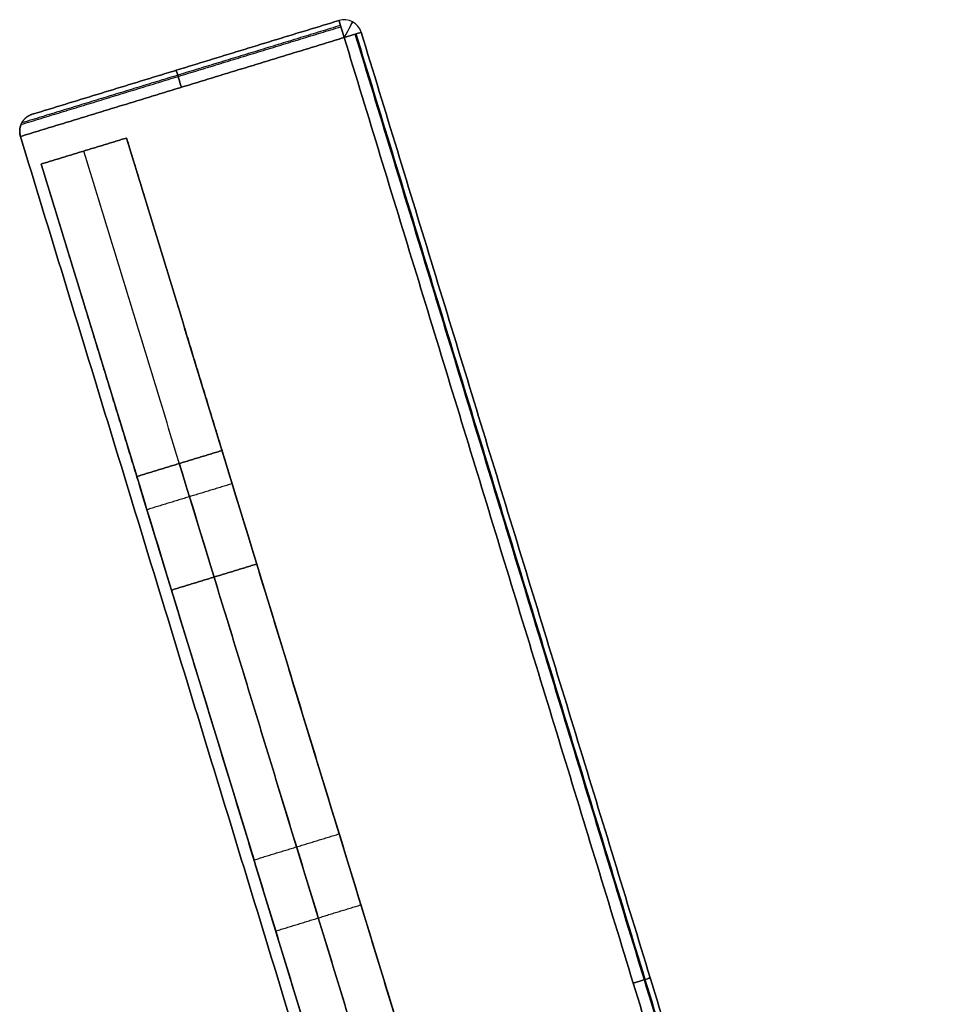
# Model space of a CAD drawing. Header units: millimetres. Extents: x -589 to 0, y -3 to 790.
# Tile 8 of 17: x -589 to -434, y 624 to 790. Entities that reach past the tile are written whole.
import ezdxf

# ---------------------------------------------------------------- set-up
doc = ezdxf.new("R2010")
doc.units = ezdxf.units.MM
doc.header["$MEASUREMENT"] = 0
doc.layers.add('IGES LEVEL 12', color=7, linetype='Continuous')
doc.layers.add('IGES LEVEL 17', color=7, linetype='Continuous')

msp = doc.modelspace()

# ---------------------------------------------------------------- linework, layer by layer
at = {"layer": 'IGES LEVEL 12'}
for centre in [(-534.09, 787.11, -232), (-534.09, 787.11, 232)]:
    msp.add_arc(centre, 3, 17, 107, dxfattribs=at)
at = {"layer": 'IGES LEVEL 12', "color": 8}
for centre, start, end in [((-534.09, 787.11, 232), 17, 107), ((-534.09, 787.11, 232), 17, 107), ((-534.09, 787.11, -232), 17, 107), ((-534.09, 787.11, -232), 17, 107), ((-534.09, 787.11, 232), 17, 107), ((-534.09, 787.11), 17, 107), ((-585.73, 771.32), 107, 182), ((-585.73, 771.32), 182, 197)]:
    msp.add_arc(centre, 3, start, end, dxfattribs=at)
at = {"layer": 'IGES LEVEL 12', "extrusion": (0.956305, 0.292372, 0)}
for centre, start, end in [((908.87, -232, -280.62), 270, 0), ((908.87, 232, -280.62), 0, 90)]:
    msp.add_arc(centre, 3, start, end, dxfattribs=at)
at = {"layer": 'IGES LEVEL 12', "color": 8, "extrusion": (0.956305, 0.292372, 0)}
for centre, start, end in [((908.87, 232, -280.62), 0, 90), ((908.87, -232, -280.62), 270, 0), ((908.87, -232, -280.62), 270, 0), ((908.87, 232, -280.62), 0, 90), ((908.87, -232, -309.29), 270, 360), ((908.87, 232, -309.29), 360, 90)]:
    msp.add_arc(centre, 3, start, end, dxfattribs=at)
at = {"layer": 'IGES LEVEL 12', "color": 8, "extrusion": (0.882948, -0.469472, 0)}
for centre, start, end in [((444.24, 232, -841.1), 360, 90), ((444.24, -232, -841.1), 315, 360)]:
    msp.add_arc(centre, 3, start, end, dxfattribs=at)
at = {"layer": 'IGES LEVEL 12', "extrusion": (-0.292372, 0.956305, 0)}
msp.add_arc((280.62, 232, 908.87), 3, 90, 180, dxfattribs=at)
at = {"layer": 'IGES LEVEL 12', "extrusion": (-0.292372, 0.956305, 1.49012e-08)}
msp.add_arc((280.62, -232, 908.87), 3, 180, 270, dxfattribs=at)
at = {"layer": 'IGES LEVEL 12', "color": 8, "extrusion": (-0.292372, 0.956305, 0)}
for centre, start, end in [((280.62, 232, 908.87), 90, 180), ((280.62, 232, 908.87), 90, 180), ((280.62, 232, 742.4), 90, 180), ((280.62, -232, 742.4), 180, 270)]:
    msp.add_arc(centre, 3, start, end, dxfattribs=at)
at = {"layer": 'IGES LEVEL 12', "color": 8, "extrusion": (-0.292372, 0.956305, 1.49012e-08)}
msp.add_arc((280.62, -232, 908.87), 3, 180, 270, dxfattribs=at)
msp.add_arc((280.62, -232, 908.87), 3, 180, 270, dxfattribs=at)
at = {"layer": 'IGES LEVEL 12', "color": 8}
for points in [[(-534.71, 789.14, 234.12), (-561.54, 780.94, 234.12), (-588.38, 772.73, 234.12)], [(-586.6, 774.19, -232), (-560.78, 782.09, -232), (-534.96, 789.98, -232)], [(-534.96, 789.98, 232), (-560.78, 782.09, 232), (-586.6, 774.19, 232)], [(-586.6, 774.19, -232), (-560.78, 782.09, -232), (-534.96, 789.98, -232)], [(-534.96, 789.98, 232), (-560.78, 782.09, 232), (-586.6, 774.19, 232)], [(-586.6, 774.19), (-560.78, 782.09), (-534.96, 789.98)], [(-534.96, 789.98, -232), (-534.96, 789.98), (-534.96, 789.98, 232)], [(-534.96, 789.98, -232), (-534.96, 789.98), (-534.96, 789.98, 232)], [(-532.68, 789.76, 232), (-532.68, 789.76), (-532.68, 789.76, -232)], [(-588.5, 772.47, -234.32), (-561.57, 780.7, -234.32), (-534.64, 788.93, -234.32)], [(-532.27, 787.67, -234.32), (-483.59, 628.47, -234.32), (-434.92, 469.26, -234.32)], [(-434.71, 469.33, 234.12), (-483.39, 628.53, 234.12), (-532.06, 787.73, 234.12)], [(-433.87, 469.59, 232), (-482.55, 628.79, 232), (-531.22, 787.99, 232)], [(-531.22, 787.99, -232), (-482.55, 628.79, -232), (-433.87, 469.59, -232)], [(-531.22, 787.99, 232), (-531.22, 787.99), (-531.22, 787.99, -232)], [(-531.22, 787.99, -232), (-482.55, 628.79, -232), (-433.87, 469.59, -232)], [(-433.87, 469.59, 232), (-482.55, 628.79, 232), (-531.22, 787.99, 232)], [(-531.22, 787.99, 232), (-531.22, 787.99), (-531.22, 787.99, -232)], [(-531.22, 787.99), (-482.55, 628.79), (-433.87, 469.59)], [(-534.09, 787.11, -235), (-561.34, 778.78, -235), (-588.6, 770.45, -235)], [(-588.6, 770.45, 235), (-561.34, 778.78, 235), (-534.09, 787.11, 235)], [(-588.6, 770.45, -235), (-561.34, 778.78, -235), (-534.09, 787.11, -235)], [(-588.6, 770.45, 235), (-561.34, 778.78, 235), (-534.09, 787.11, 235)], [(-534.09, 787.11, 235), (-485.41, 627.91, 235), (-436.74, 468.71, 235)], [(-436.74, 468.71, -235), (-485.41, 627.91, -235), (-534.09, 787.11, -235)], [(-534.09, 787.11, -235), (-485.41, 627.91, -235), (-436.74, 468.71, -235)], [(-534.09, 787.11, 235), (-485.41, 627.91, 235), (-436.74, 468.71, 235)], [(-560.78, 782.09, -232), (-560.78, 782.09), (-560.78, 782.09, 232)], [(-586.6, 774.19, 232), (-586.6, 774.19), (-586.6, 774.19, -232)], [(-586.6, 774.19, 232), (-586.6, 774.19), (-586.6, 774.19, -232)], [(-588.02, 773.26, 233.63), (-588.02, 773.26), (-588.02, 773.26, -233.63)], [(-588.73, 771.22, -234.9), (-588.73, 771.22), (-588.73, 771.22, 234.9)], [(-588.73, 771.22, 234.9), (-588.73, 771.22), (-588.73, 771.22, -234.9)], [(-588.68, 770.78, 234.98), (-588.68, 770.78), (-588.68, 770.78, -234.98)], [(-471.06, 386.01, -235), (-529.83, 578.23, -235), (-588.6, 770.45, -235)], [(-471.06, 386.01, 235), (-529.83, 578.23, 235), (-588.6, 770.45, 235)], [(-471.06, 386.01, -235), (-529.83, 578.23, -235), (-588.6, 770.45, -235)], [(-588.6, 770.45, -235), (-588.6, 770.45), (-588.6, 770.45, 235)], [(-588.6, 770.45, 235), (-529.83, 578.23, 235), (-471.06, 386.01, 235)], [(-471.06, 386.01), (-529.83, 578.23), (-588.6, 770.45)], [(-588.6, 770.45, -235), (-588.6, 770.45), (-588.6, 770.45, 235)], [(-482.55, 628.79, -232), (-482.55, 628.79), (-482.55, 628.79, 232)]]:
    msp.add_open_spline(points, degree=2, dxfattribs=at)
at = {"layer": 'IGES LEVEL 12'}
for points in [[(-534.96, 789.98, 232), (-560.78, 782.09, 232), (-586.6, 774.19, 232)], [(-586.6, 774.19, -232), (-560.78, 782.09, -232), (-534.96, 789.98, -232)], [(-534.96, 789.98, -232), (-534.96, 789.98), (-534.96, 789.98, 232)], [(-531.22, 787.99, 232), (-531.22, 787.99), (-531.22, 787.99, -232)], [(-433.87, 469.59, 232), (-482.55, 628.79, 232), (-531.22, 787.99, 232)], [(-531.22, 787.99, -232), (-482.55, 628.79, -232), (-433.87, 469.59, -232)], [(-588.6, 770.45, -235), (-561.34, 778.78, -235), (-534.09, 787.11, -235)], [(-588.6, 770.45, 235), (-561.34, 778.78, 235), (-534.09, 787.11, 235)], [(-534.09, 787.11, -235), (-485.41, 627.91, -235), (-436.74, 468.71, -235)], [(-534.09, 787.11, 235), (-485.41, 627.91, 235), (-436.74, 468.71, 235)], [(-586.6, 774.19, 232), (-586.6, 774.19), (-586.6, 774.19, -232)], [(-588.73, 771.22, 234.9), (-588.73, 771.22), (-588.73, 771.22, -234.9)], [(-588.6, 770.45, 235), (-529.83, 578.23, 235), (-471.06, 386.01, 235)], [(-471.06, 386.01, -235), (-529.83, 578.23, -235), (-588.6, 770.45, -235)], [(-588.6, 770.45, -235), (-588.6, 770.45), (-588.6, 770.45, 235)]]:
    msp.add_open_spline(points, degree=2, dxfattribs=at)
for points, weights in [([(-586.6, 774.19, -232), (-587.96, 773.78, -233.41), (-588.78, 772.63, -234.53), (-588.73, 771.22, -234.9)], [1, 0.862235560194, 0.862235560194, 1]), ([(-588.73, 771.22, 234.9), (-588.78, 772.63, 234.53), (-587.96, 773.78, 233.41), (-586.6, 774.19, 232)], [1, 0.862235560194, 0.862235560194, 1]), ([(-588.73, 771.22, -234.9), (-588.72, 770.96, -234.97), (-588.67, 770.7, -235), (-588.6, 770.45, -235)], [1, 0.994296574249, 0.994296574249, 1]), ([(-588.6, 770.45, 235), (-588.67, 770.7, 235), (-588.72, 770.96, 234.97), (-588.73, 771.22, 234.9)], [1, 0.994296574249, 0.994296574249, 1])]:
    msp.add_rational_spline(points, weights, degree=3, dxfattribs=at)
at = {"layer": 'IGES LEVEL 12', "color": 8}
for points, weights in [([(-588.73, 771.22, -234.9), (-588.78, 772.63, -234.53), (-587.96, 773.78, -233.41), (-586.6, 774.19, -232)], [1, 0.862235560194, 0.862235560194, 1]), ([(-586.6, 774.19, 232), (-587.96, 773.78, 233.41), (-588.78, 772.63, 234.53), (-588.73, 771.22, 234.9)], [1, 0.862235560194, 0.862235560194, 1]), ([(-588.73, 771.22, 234.9), (-588.78, 772.63, 234.53), (-587.96, 773.78, 233.41), (-586.6, 774.19, 232)], [1, 0.862235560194, 0.862235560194, 1]), ([(-586.6, 774.19, -232), (-587.96, 773.78, -233.41), (-588.78, 772.63, -234.53), (-588.73, 771.22, -234.9)], [1, 0.862235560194, 0.862235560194, 1]), ([(-588.6, 770.45, -235), (-588.67, 770.7, -235), (-588.72, 770.96, -234.97), (-588.73, 771.22, -234.9)], [1, 0.994296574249, 0.994296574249, 1]), ([(-588.73, 771.22, 234.9), (-588.72, 770.96, 234.97), (-588.67, 770.7, 235), (-588.6, 770.45, 235)], [1, 0.994296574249, 0.994296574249, 1]), ([(-588.6, 770.45, 235), (-588.67, 770.7, 235), (-588.72, 770.96, 234.97), (-588.73, 771.22, 234.9)], [1, 0.994296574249, 0.994296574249, 1]), ([(-588.73, 771.22, -234.9), (-588.72, 770.96, -234.97), (-588.67, 770.7, -235), (-588.6, 770.45, -235)], [1, 0.994296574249, 0.994296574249, 1])]:
    msp.add_rational_spline(points, weights, degree=3, dxfattribs=at)
at = {"layer": 'IGES LEVEL 17', "extrusion": (0.956305, 0.292372, 0)}
for centre, start, end in [((828.41, -120, -320.62), 270, 0), ((828.41, -120, -335.62), 270, 360), ((828.41, 120, -335.62), 0, 90)]:
    msp.add_arc(centre, 20, start, end, dxfattribs=at)
at = {"layer": 'IGES LEVEL 17', "extrusion": (0.956305, 0.292372, 7.88861e-31)}
msp.add_arc((828.41, 120, -320.62), 20, 0, 90, dxfattribs=at)
at = {"layer": 'IGES LEVEL 17', "color": 255, "extrusion": (0.956305, 0.292372, 0)}
for centre, start, end in [((828.41, 120, -320.62), 0, 90), ((828.41, -120, -320.62), 270, 0), ((828.41, 120, -320.62), 0, 90), ((828.41, -120, -320.62), 270, 0), ((828.41, 120, -335.62), 0, 90), ((828.41, -120, -335.62), 270, 0), ((828.41, 120, -335.62), 0, 90), ((828.41, -120, -335.62), 270, 0)]:
    msp.add_arc(centre, 20, start, end, dxfattribs=at)
at = {"layer": 'IGES LEVEL 17', "color": 255, "extrusion": (0.956305, 0.292372, -8.95284e-16)}
for centre, start, end in [((828.41, 120, -328.12), 0, 90), ((828.41, -120, -328.12), 270, 360)]:
    msp.add_arc(centre, 20, start, end, dxfattribs=at)
at = {"layer": 'IGES LEVEL 17'}
for points in [[(-570.74, 770.19, 220), (-577.91, 768, 220), (-585.09, 765.81, 220)], [(-585.09, 765.81, -220), (-577.91, 768, -220), (-570.74, 770.19, -220)], [(-570.74, 770.19, -220), (-534.93, 653.04, -220), (-499.11, 535.9, -220)], [(-570.74, 770.19, 220), (-570.74, 770.19), (-570.74, 770.19, -220)], [(-499.11, 535.9, 220), (-534.93, 653.04, 220), (-570.74, 770.19, 220)], [(-585.09, 765.81, 220), (-549.27, 648.66, 220), (-513.46, 531.51, 220)], [(-585.09, 765.81, -220), (-585.09, 765.81), (-585.09, 765.81, 220)], [(-513.46, 531.51, -220), (-549.27, 648.66, -220), (-585.09, 765.81, -220)], [(-569.01, 713.21, 120), (-561.83, 715.4, 120), (-554.66, 717.59, 120)], [(-569.01, 713.21, -120), (-561.83, 715.4, -120), (-554.66, 717.59, -120)], [(-554.66, 717.59, -120), (-554.66, 717.59), (-554.66, 717.59, 120)], [(-569.01, 713.21, 120), (-569.01, 713.21), (-569.01, 713.21, -120)], [(-563.16, 694.08, 140), (-555.99, 696.28, 140), (-548.81, 698.47, 140)], [(-548.81, 698.47, -140), (-555.99, 696.28, -140), (-563.16, 694.08, -140)], [(-513.73, 583.71, -140), (-531.27, 641.09, -140), (-548.81, 698.47, -140)], [(-548.81, 698.47, 140), (-531.27, 641.09, 140), (-513.73, 583.71, 140)], [(-563.16, 694.08, -140), (-545.62, 636.7, -140), (-528.07, 579.33, -140)], [(-528.07, 579.33, 140), (-545.62, 636.7, 140), (-563.16, 694.08, 140)]]:
    msp.add_open_spline(points, degree=2, dxfattribs=at)
at = {"layer": 'IGES LEVEL 17', "color": 255}
for points in [[(-585.09, 765.81, 220), (-577.91, 768, 220), (-570.74, 770.19, 220)], [(-585.09, 765.81, -220), (-577.91, 768, -220), (-570.74, 770.19, -220)], [(-570.74, 770.19, 220), (-577.91, 768, 220), (-585.09, 765.81, 220)], [(-585.09, 765.81), (-577.91, 768), (-570.74, 770.19)], [(-585.09, 765.81, -220), (-577.91, 768, -220), (-570.74, 770.19, -220)], [(-570.74, 770.19, 220), (-534.93, 653.04, 220), (-499.11, 535.9, 220)], [(-570.74, 770.19, -220), (-570.74, 770.19), (-570.74, 770.19, 220)], [(-570.74, 770.19, -220), (-534.93, 653.04, -220), (-499.11, 535.9, -220)], [(-499.11, 535.9, 220), (-534.93, 653.04, 220), (-570.74, 770.19, 220)], [(-570.74, 770.19, 220), (-570.74, 770.19), (-570.74, 770.19, -220)], [(-570.74, 770.19, -220), (-534.93, 653.04, -220), (-499.11, 535.9, -220)], [(-570.74, 770.19), (-562.7, 743.89), (-554.66, 717.59)], [(-506.28, 533.7, 220), (-542.1, 650.85, 220), (-577.91, 768, 220)], [(-577.91, 768, 220), (-577.91, 768), (-577.91, 768, -220)], [(-506.28, 533.7, -220), (-542.1, 650.85, -220), (-577.91, 768, -220)], [(-513.46, 531.51, 220), (-549.27, 648.66, 220), (-585.09, 765.81, 220)], [(-585.09, 765.81, 220), (-585.09, 765.81), (-585.09, 765.81, -220)], [(-513.46, 531.51, -220), (-549.27, 648.66, -220), (-585.09, 765.81, -220)], [(-513.46, 531.51, -220), (-549.27, 648.66, -220), (-585.09, 765.81, -220)], [(-585.09, 765.81, -220), (-585.09, 765.81), (-585.09, 765.81, 220)], [(-585.09, 765.81, 220), (-549.27, 648.66, 220), (-513.46, 531.51, 220)], [(-569.01, 713.21), (-577.05, 739.51), (-585.09, 765.81)], [(-554.66, 717.59, 120), (-561.83, 715.4, 120), (-569.01, 713.21, 120)], [(-554.66, 717.59, -120), (-561.83, 715.4, -120), (-569.01, 713.21, -120)], [(-569.01, 713.21, 120), (-561.83, 715.4, 120), (-554.66, 717.59, 120)], [(-554.66, 717.59), (-561.83, 715.4), (-569.01, 713.21)], [(-569.01, 713.21, -120), (-561.83, 715.4, -120), (-554.66, 717.59, -120)], [(-554.66, 717.59, 120), (-554.66, 717.59), (-554.66, 717.59, -120)], [(-554.66, 717.59, -120), (-554.66, 717.59), (-554.66, 717.59, 120)], [(-561.83, 715.4, -120), (-561.83, 715.4), (-561.83, 715.4, 120)], [(-569.01, 713.21, -120), (-569.01, 713.21), (-569.01, 713.21, 120)], [(-569.01, 713.21, 120), (-569.01, 713.21), (-569.01, 713.21, -120)], [(-552.95, 711.99, 134.14), (-560.12, 709.8, 134.14), (-567.29, 707.61, 134.14)], [(-552.95, 711.99, -134.14), (-560.12, 709.8, -134.14), (-567.29, 707.61, -134.14)], [(-563.16, 694.08, -140), (-555.99, 696.28, -140), (-548.81, 698.47, -140)], [(-548.81, 698.47, 140), (-555.99, 696.28, 140), (-563.16, 694.08, 140)], [(-563.16, 694.08, 140), (-555.99, 696.28, 140), (-548.81, 698.47, 140)], [(-548.81, 698.47, -140), (-555.99, 696.28, -140), (-563.16, 694.08, -140)], [(-548.81, 698.47, -140), (-531.27, 641.09, -140), (-513.73, 583.71, -140)], [(-513.73, 583.71, 140), (-531.27, 641.09, 140), (-548.81, 698.47, 140)], [(-548.81, 698.47, 140), (-531.27, 641.09, 140), (-513.73, 583.71, 140)], [(-513.73, 583.71, -140), (-531.27, 641.09, -140), (-548.81, 698.47, -140)], [(-520.9, 581.52, -140), (-538.44, 638.9, -140), (-555.99, 696.28, -140)], [(-555.99, 696.28, 140), (-538.44, 638.9, 140), (-520.9, 581.52, 140)], [(-528.07, 579.33, -140), (-545.62, 636.7, -140), (-563.16, 694.08, -140)], [(-563.16, 694.08, 140), (-545.62, 636.7, 140), (-528.07, 579.33, 140)], [(-528.07, 579.33, 140), (-545.62, 636.7, 140), (-563.16, 694.08, 140)], [(-563.16, 694.08, -140), (-545.62, 636.7, -140), (-528.07, 579.33, -140)], [(-549.27, 648.66, 220), (-542.1, 650.85, 220), (-534.93, 653.04, 220)], [(-549.27, 648.66, -220), (-542.1, 650.85, -220), (-534.93, 653.04, -220)], [(-545.62, 636.7, -140), (-538.44, 638.9, -140), (-531.27, 641.09, -140)], [(-545.62, 636.7, 140), (-538.44, 638.9, 140), (-531.27, 641.09, 140)]]:
    msp.add_open_spline(points, degree=2, dxfattribs=at)

doc.saveas('drawing.dxf')
